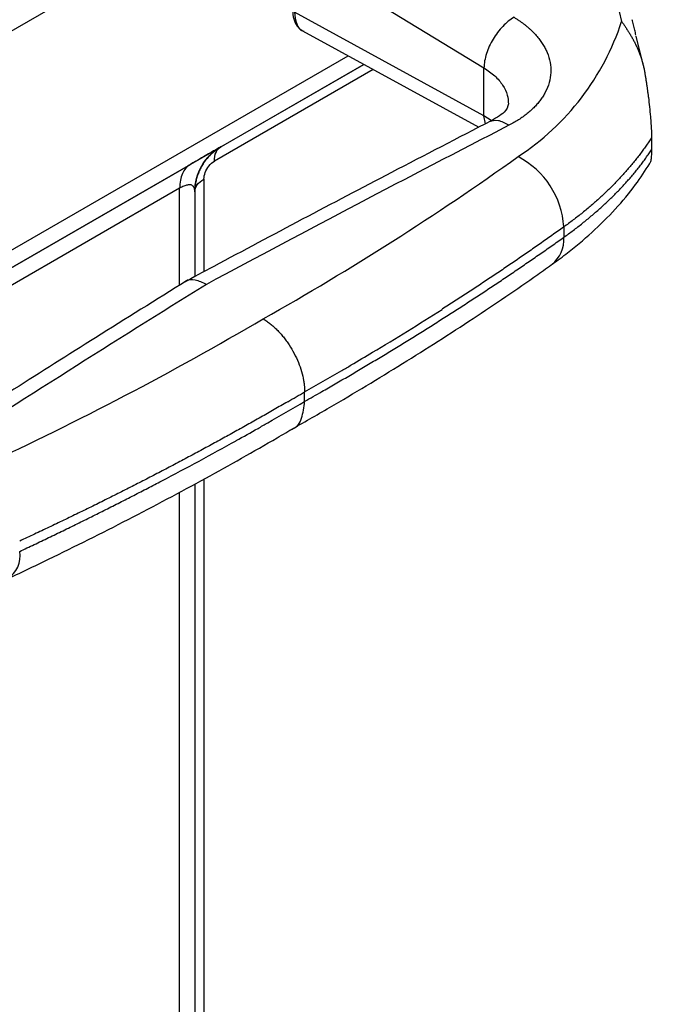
# Model space of a CAD drawing. Header units: millimetres. Extents: x 0 to 1118, y 0 to 864.
# Tile 206 of 256: x 917.29 to 923.51, y 671.58 to 681.07. Entities that reach past the tile are written whole.
import ezdxf

# ---------------------------------------------------------------- set-up
doc = ezdxf.new("R2010")
doc.units = ezdxf.units.MM

msp = doc.modelspace()

# ---------------------------------------------------------------- linework, layer by layer
at = {"color": 7, "linetype": 'Continuous', "lineweight": 25}
for p, q in [((943.1372, 695.9276), (909.1532, 676.3091)), ((919.9364, 681.7165), (921.7627, 680.607)), ((921.7627, 680.1438), (919.9364, 681.1428)), ((923.0665, 681.1488), (923.0896, 681.0532)), ((920.0157, 680.9615), (921.7127, 680.0332)), ((923.2987, 680.6266), (923.2302, 680.9101)), ((920.6042, 680.6395), (914.4664, 677.0963)), ((919.2271, 679.8445), (920.6043, 680.6395)), ((921.7627, 680.1438), (921.7627, 680.607)), ((923.3774, 679.9324), (923.3774, 679.8157)), ((919.2271, 679.8445), (919.2271, 679.8445)), ((916.5405, 678.2936), (918.9342, 679.6754)), ((918.8307, 679.4465), (916.437, 678.0647)), ((918.9771, 679.4115), (918.9771, 678.5946)), ((922.5319, 679.0726), (922.5319, 678.9728)), ((920.0351, 677.3914), (920.0351, 677.4837)), ((918.9771, 676.5965), (918.9771, 661.176))]:
    msp.add_line(p, q, dxfattribs=at)
at = {"color": 8, "linetype": 'Continuous', "lineweight": 25}
for p, q in [((914.3237, 677.183), (920.4538, 680.7218)), ((920.6946, 680.5901), (919.165, 679.7071)), ((921.8325, 680.0978), (921.7627, 680.1438)), ((921.7789, 680.0675), (921.7627, 680.1438)), ((919.065, 679.5339), (919.065, 678.6417)), ((918.8307, 678.5114), (918.8307, 679.4465)), ((919.065, 676.6432), (919.065, 661.569)), ((918.8307, 660.7327), (918.8307, 676.5186))]:
    msp.add_line(p, q, dxfattribs=at)
at = {"color": 7, "linetype": 'Continuous', "lineweight": 25}
for centre, radius, start, end in [((920.7328, 681.825), 2.48, 303.22596, 341.86811), ((1007.1875, 514.554), 186.134, 117.235303, 118.248877), ((906.3842, 701.7253), 27.0115, 299.37945, 305.55707), ((921.7109, 679.0213), 0.8226, 3.58045, 62.42643), ((1005.0605, 539.8676), 163.1419, 121.800857, 122.907446), ((905.9001, 702.5517), 28.7778, 300.92453, 302.49248), ((903.9146, 704.9254), 31.017, 294.82114, 300.4545), ((905.4401, 703.3137), 29.6681, 300.47065, 300.93013), ((905.0632, 703.9584), 30.4149, 299.48898, 300.26674), ((905.2887, 703.5705), 29.9663, 300.26817, 300.47108), ((904.8029, 703.3336), 30.004, 300.14697, 300.50902), ((904.9676, 704.0339), 30.608, 299.49018, 299.84735), ((904.7061, 703.4069), 30.1958, 299.72621, 300.50781), ((904.3336, 704.0602), 30.9479, 299.0798, 299.52713), ((904.4821, 703.7977), 30.6462, 299.52754, 299.72764), ((903.8931, 704.8576), 31.8591, 297.6083, 299.07485)]:
    msp.add_arc(centre, radius, start, end, dxfattribs=at)
at = {"color": 8, "linetype": 'Continuous', "lineweight": 25}
for centre, radius, start, end in [((922.2239, 678.9516), 0.3087, 308.61612, 3.94069), ((917.0315, 675.9027), 0.2614, 302.24903, 9.60133)]:
    msp.add_arc(centre, radius, start, end, dxfattribs=at)
at = {"color": 7, "linetype": 'Continuous', "lineweight": 25}
for points, knots in [([(919.9189, 681.1704), (919.9194, 681.1532), (919.9209, 681.1063), (919.9414, 681.0406), (919.9791, 680.9829), (920.0154, 680.9654), (920.0299, 680.9585)], [0, 0, 0, 0, 0.185894, 0.503481, 0.801526, 1, 1, 1, 1]), ([(922.0529, 681.0925), (922.0159, 681.0711), (921.9787, 681.0414), (921.9095, 680.9696), (921.8776, 680.9276), (921.8239, 680.8377), (921.8021, 680.7899), (921.772, 680.6956), (921.7636, 680.6492), (921.7627, 680.607)], [0, 0, 0, 0, 0.25, 0.25, 0.5, 0.5, 0.75, 0.75, 1, 1, 1, 1]), ([(922.0529, 681.0925), (922.061, 681.0875), (922.0771, 681.0776), (922.1005, 681.0621), (922.1231, 681.0463), (922.145, 681.0301), (922.1661, 681.0136), (922.1864, 680.9968), (922.2059, 680.9796), (922.2246, 680.9621), (922.2424, 680.9443), (922.2594, 680.9262), (922.2755, 680.9079), (922.2908, 680.8893), (922.3051, 680.8705), (922.3186, 680.8514), (922.3311, 680.8321), (922.3427, 680.8127), (922.3534, 680.7931), (922.3631, 680.7733), (922.3829, 680.7285), (922.404, 680.6576), (922.4106, 680.5603), (922.3949, 680.4638), (922.3648, 680.3884), (922.3334, 680.3337), (922.309, 680.2979), (922.2814, 680.263), (922.2506, 680.2291), (922.2167, 680.1963), (922.1797, 680.1647), (922.14, 680.1343), (922.0973, 680.1054), (922.0523, 680.0778), (922.0201, 680.0607), (922.004, 680.0521)], [0, 0, 0, 0, 0.017554, 0.035112, 0.052672, 0.07023, 0.087788, 0.105344, 0.122901, 0.140459, 0.158016, 0.175574, 0.193131, 0.210688, 0.228246, 0.245803, 0.26336, 0.280917, 0.298475, 0.316032, 0.333589, 0.416788, 0.499987, 0.583187, 0.666386, 0.699747, 0.733108, 0.76647, 0.799831, 0.833193, 0.866555, 0.899915, 0.933278, 0.966644, 1, 1, 1, 1]), ([(923.0896, 681.0532), (923.0953, 681.045), (923.1066, 681.0286), (923.1238, 681.0031), (923.1411, 680.9768), (923.1583, 680.9497), (923.1753, 680.9217), (923.1919, 680.8929), (923.2081, 680.8631), (923.2236, 680.8325), (923.2384, 680.801), (923.2524, 680.7687), (923.2654, 680.7356), (923.2773, 680.7019), (923.288, 680.6675), (923.2974, 680.6325), (923.3056, 680.5971), (923.3099, 680.5732), (923.312, 680.5613)], [0, 0, 0, 0, 0.062511, 0.125005, 0.187493, 0.249983, 0.312478, 0.374979, 0.437483, 0.499987, 0.562489, 0.624985, 0.687475, 0.749959, 0.812442, 0.874933, 0.937446, 1, 1, 1, 1]), ([(923.2277, 680.9207), (923.2237, 680.9373), (923.2157, 680.9704), (923.2036, 681.02), (923.1956, 681.0532), (923.1915, 681.0697)], [0, 0, 0, 0, 0.333334, 0.666667, 1, 1, 1, 1]), ([(923.312, 680.5613), (923.3137, 680.5505), (923.3173, 680.5289), (923.3225, 680.4957), (923.3276, 680.462), (923.3327, 680.4275), (923.3377, 680.3924), (923.3425, 680.3566), (923.3495, 680.3028), (923.3582, 680.2295), (923.3667, 680.1437), (923.3726, 680.0665), (923.3755, 680.0137), (923.3768, 679.9769), (923.3773, 679.9539), (923.3774, 679.9396), (923.3774, 679.9324)], [0, 0, 0, 0, 0.058077, 0.116173, 0.17427, 0.232362, 0.290451, 0.348544, 0.406637, 0.546853, 0.68699, 0.786767, 0.886493, 0.92433, 0.962162, 1, 1, 1, 1]), ([(921.9999, 680.2581), (921.9925, 680.2317), (921.977, 680.1768), (921.8694, 680.1167), (921.8136, 680.0855)], [0, 0, 0, 0, 0.482018, 1, 1, 1, 1]), ([(921.8313, 680.0947), (921.511, 679.9291), (920.6141, 679.4656), (919.6279, 678.9439), (918.9632, 678.5871), (918.8655, 678.5347)], [0, 0, 0, 0, 0.321551, 0.900236, 1, 1, 1, 1]), ([(923.3774, 679.9324), (923.3686, 679.9189), (923.3509, 679.8919), (923.3232, 679.8517), (923.2946, 679.8116), (923.265, 679.7718), (923.2345, 679.7323), (923.2031, 679.693), (923.1707, 679.6539), (923.1374, 679.6152), (923.1032, 679.5767), (923.0681, 679.5385), (923.0321, 679.5006), (922.9952, 679.463), (922.9573, 679.4257), (922.9187, 679.3887), (922.8791, 679.3521), (922.8387, 679.3159), (922.7974, 679.28), (922.7552, 679.2444), (922.7122, 679.2093), (922.6684, 679.1745), (922.6237, 679.1401), (922.5783, 679.1061), (922.5474, 679.0838), (922.5319, 679.0726)], [0, 0, 0, 0, 0.043478, 0.086957, 0.130435, 0.173913, 0.217391, 0.26087, 0.304348, 0.347826, 0.391304, 0.434782, 0.478261, 0.521739, 0.565217, 0.608695, 0.652174, 0.695652, 0.73913, 0.782609, 0.826087, 0.869565, 0.913043, 0.956522, 1, 1, 1, 1]), ([(919.2271, 679.8445), (919.2277, 679.8448), (919.2048, 679.8316), (919.1022, 679.7724), (918.9987, 679.7127), (918.9342, 679.6754)], [0, 0, 0, 0, 0.389002, 0.687486, 1, 1, 1, 1]), ([(918.9771, 679.4115), (918.9771, 679.4987), (919.0005, 679.5859), (919.0877, 679.7371), (919.1515, 679.8009), (919.2271, 679.8445)], [0, 0, 0, 0, 0.5, 0.5, 1, 1, 1, 1]), ([(919.2271, 679.8445), (919.221, 679.8409), (919.2088, 679.8336), (919.191, 679.8217), (919.1736, 679.809), (919.1567, 679.7955), (919.1403, 679.7812), (919.1244, 679.7661), (919.1092, 679.7503), (919.0947, 679.7338), (919.0808, 679.7166), (919.0678, 679.6989), (919.0555, 679.6805), (919.044, 679.6616), (919.0333, 679.6422), (919.0236, 679.6223), (919.0147, 679.6021), (919.0068, 679.5816), (918.9997, 679.5607), (918.9937, 679.5396), (918.9885, 679.5184), (918.9843, 679.497), (918.9811, 679.4756), (918.9788, 679.4541), (918.9774, 679.4327), (918.9772, 679.4185), (918.9771, 679.4115)], [0, 0, 0, 0, 0.041695, 0.083376, 0.125048, 0.166711, 0.208369, 0.250024, 0.291676, 0.333327, 0.374979, 0.416631, 0.458284, 0.499938, 0.541595, 0.583253, 0.624913, 0.666575, 0.708239, 0.749906, 0.791577, 0.83325, 0.874928, 0.916612, 0.958302, 1, 1, 1, 1]), ([(919.165, 679.7071), (919.165, 679.7392), (919.1705, 679.7681), (919.1918, 679.815), (919.2075, 679.8331), (919.2271, 679.8445)], [0, 0, 0, 0, 0.5, 0.5, 1, 1, 1, 1]), ([(922.5319, 678.9728), (922.5474, 678.984), (922.5783, 679.0062), (922.6237, 679.04), (922.6684, 679.0741), (922.7122, 679.1085), (922.7552, 679.1432), (922.7974, 679.1782), (922.8387, 679.2135), (922.8791, 679.2491), (922.9187, 679.285), (922.9573, 679.3212), (922.9952, 679.3577), (923.0321, 679.3944), (923.0681, 679.4314), (923.1032, 679.4687), (923.1374, 679.5063), (923.1707, 679.5441), (923.2031, 679.5822), (923.2345, 679.6205), (923.265, 679.6591), (923.2946, 679.6979), (923.3232, 679.7369), (923.3509, 679.7762), (923.3686, 679.8025), (923.3774, 679.8157)], [0, 0, 0, 0, 0.043478, 0.086957, 0.130435, 0.173913, 0.217391, 0.26087, 0.304348, 0.347826, 0.391305, 0.434783, 0.478261, 0.521739, 0.565218, 0.608696, 0.652174, 0.695652, 0.73913, 0.782609, 0.826087, 0.869565, 0.913043, 0.956522, 1, 1, 1, 1]), ([(923.3774, 679.8157), (923.377, 679.7941), (923.3763, 679.7509), (923.3704, 679.7008), (923.3634, 679.6902), (923.3593, 679.6839)], [0, 0, 0, 0, 0.293759, 0.587805, 1, 1, 1, 1]), ([(918.9342, 679.6754), (918.9015, 679.6565), (918.8753, 679.6264), (918.8399, 679.5481), (918.8307, 679.5), (918.8307, 679.4465)], [0, 0, 0, 0, 0.5, 0.5, 1, 1, 1, 1]), ([(919.065, 679.5339), (919.0642, 679.5538), (919.0735, 679.5982), (919.1109, 679.665), (919.1459, 679.6972), (919.165, 679.7071)], [0, 0, 0, 0, 0.328758, 0.647408, 1, 1, 1, 1]), ([(922.406, 678.703), (922.4547, 678.7382), (922.5946, 678.8396), (922.807, 679.0179), (923.0318, 679.2421), (923.219, 679.4633), (923.3166, 679.6152), (923.3604, 679.6833)], [0, 0, 0, 0, 0.123268, 0.354188, 0.584733, 0.813655, 1, 1, 1, 1]), ([(918.9771, 679.4115), (918.9771, 679.4341), (918.9849, 679.4568), (919.015, 679.4987), (919.0372, 679.5179), (919.065, 679.5339)], [0, 0, 0, 0, 0.5, 0.5, 1, 1, 1, 1]), ([(918.9771, 679.4115), (918.977, 679.4153), (918.9768, 679.423), (918.9751, 679.4342), (918.9724, 679.4447), (918.9683, 679.4545), (918.9629, 679.4631), (918.9558, 679.4703), (918.9468, 679.4757), (918.9357, 679.4788), (918.922, 679.4793), (918.9066, 679.4771), (918.8898, 679.4726), (918.8722, 679.4663), (918.8526, 679.4578), (918.838, 679.4503), (918.8307, 679.4465)], [0, 0, 0, 0, 0.075664, 0.150931, 0.225992, 0.300996, 0.376053, 0.451219, 0.526496, 0.601847, 0.677185, 0.7524, 0.813809, 0.875318, 0.93723, 1, 1, 1, 1]), ([(919.8946, 677.1143), (920.0215, 677.1867), (920.3894, 677.3966), (920.9813, 677.7536), (921.65, 678.1815), (922.1282, 678.5064), (922.3809, 678.6852), (922.4308, 678.7206)], [0, 0, 0, 0, 0.142091, 0.411799, 0.681551, 0.937078, 1, 1, 1, 1]), ([(918.8974, 678.5531), (918.6043, 678.3706), (917.7836, 677.8598), (916.8829, 677.2861), (916.2767, 676.8942), (916.1875, 676.8365)], [0, 0, 0, 0, 0.321551, 0.900202, 1, 1, 1, 1]), ([(919.0898, 678.5194), (919.0534, 678.5361), (918.9804, 678.5695), (918.9059, 678.5674), (918.8828, 678.5416), (918.8805, 678.539)], [0, 0, 0, 0, 0.473359, 0.946716, 1, 1, 1, 1]), ([(919.6357, 678.1877), (919.6414, 678.1842), (919.6527, 678.1772), (919.6696, 678.1657), (919.6864, 678.1534), (919.7032, 678.1404), (919.7198, 678.1267), (919.7362, 678.1123), (919.7524, 678.0973), (919.7684, 678.0815), (919.7842, 678.0652), (919.7997, 678.0483), (919.8149, 678.0308), (919.8298, 678.0128), (919.8443, 677.9942), (919.8585, 677.9752), (919.8722, 677.9558), (919.9165, 677.89), (919.9808, 677.7679), (920.0192, 677.6364), (920.0311, 677.5556), (920.0345, 677.5189), (920.0349, 677.4955), (920.0351, 677.4837)], [0, 0, 0, 0, 0.026839, 0.053679, 0.080518, 0.107358, 0.134197, 0.161036, 0.187876, 0.214715, 0.241555, 0.268394, 0.295233, 0.322073, 0.348912, 0.375751, 0.402591, 0.42943, 0.64317, 0.856909, 0.904606, 0.952303, 1, 1, 1, 1]), ([(919.9161, 677.1275), (919.917, 677.1277), (919.9611, 677.1372), (920.0149, 677.224), (920.0284, 677.3356), (920.0351, 677.3914)], [0, 0, 0, 0, 0.010391, 0.505196, 1, 1, 1, 1]), ([(917.1538, 675.6736), (917.2917, 675.739), (917.6914, 675.9284), (918.3376, 676.2524), (919.0718, 676.6429), (919.5998, 676.9408), (919.8799, 677.1053), (919.935, 677.1377)], [0, 0, 0, 0, 0.142098, 0.411851, 0.681656, 0.937286, 1, 1, 1, 1])]:
    msp.add_open_spline(points, degree=3, knots=knots, dxfattribs=at)
at = {"color": 8, "linetype": 'Continuous', "lineweight": 25}
for points, knots in [([(919.9364, 681.1428), (919.9414, 681.1036), (919.9513, 681.0253), (919.9903, 680.9647), (920.0221, 680.9587), (920.0232, 680.9585)], [0, 0, 0, 0, 0.491596, 0.983191, 1, 1, 1, 1]), ([(921.7627, 680.607), (921.7992, 680.5815), (921.8724, 680.5306), (921.9468, 680.4401), (921.993, 680.3478), (921.9965, 680.2859), (921.9981, 680.2571)], [0, 0, 0, 0, 0.258149, 0.516298, 0.774447, 1, 1, 1, 1]), ([(922.004, 680.0521), (921.9686, 680.0716), (921.8979, 680.1106), (921.8417, 680.0938), (921.8136, 680.0855)], [0, 0, 0, 0, 0.500702, 1, 1, 1, 1])]:
    msp.add_open_spline(points, degree=3, knots=knots, dxfattribs=at)
at = {"color": 7, "linetype": 'Continuous', "lineweight": 25}
for points in [[(922.5319, 679.0727), (922.494, 679.0456), (922.4182, 678.9914), (922.3036, 678.9107), (922.1883, 678.8304), (922.0722, 678.7504), (921.9553, 678.6708), (921.8376, 678.5917), (921.7192, 678.5129), (921.6, 678.4346), (921.4801, 678.3566), (921.3995, 678.305), (921.3592, 678.2792)], [(920.2009, 677.4859), (920.2442, 677.5108), (920.3306, 677.5606), (920.4594, 677.6358), (920.5875, 677.7113), (920.7148, 677.7873), (920.8414, 677.8636), (920.9672, 677.9404), (921.0922, 678.0175), (921.2165, 678.0951), (921.34, 678.173), (921.4628, 678.2513), (921.5847, 678.33), (921.7059, 678.409), (921.8263, 678.4884), (921.9459, 678.5682), (922.0647, 678.6484), (922.1828, 678.729), (922.3, 678.8099), (922.4164, 678.8911), (922.4934, 678.9456), (922.5319, 678.9728)], [(919.8715, 677.388), (919.8284, 677.363), (919.7422, 677.3131), (919.6119, 677.2388), (919.4809, 677.1649), (919.3492, 677.0914), (919.2168, 677.0185), (919.0836, 676.946), (918.9498, 676.8739), (918.8152, 676.8023), (918.6799, 676.7312), (918.544, 676.6605), (918.4073, 676.5903), (918.2699, 676.5206), (918.1319, 676.4514), (917.9931, 676.3826), (917.8537, 676.3144), (917.7136, 676.2466), (917.5729, 676.1793), (917.4315, 676.1124), (917.3366, 676.0682), (917.2892, 676.0462)], [(917.2892, 675.9463), (917.3359, 675.9683), (917.4291, 676.0123), (917.5682, 676.0787), (917.7067, 676.1456), (917.8445, 676.2129), (917.9816, 676.2807), (918.1181, 676.3488), (918.254, 676.4174), (918.3892, 676.4864), (918.5237, 676.5558), (918.6128, 676.6024), (918.6574, 676.6257)]]:
    msp.add_open_spline(points, degree=3, dxfattribs=at)

doc.saveas('drawing.dxf')
